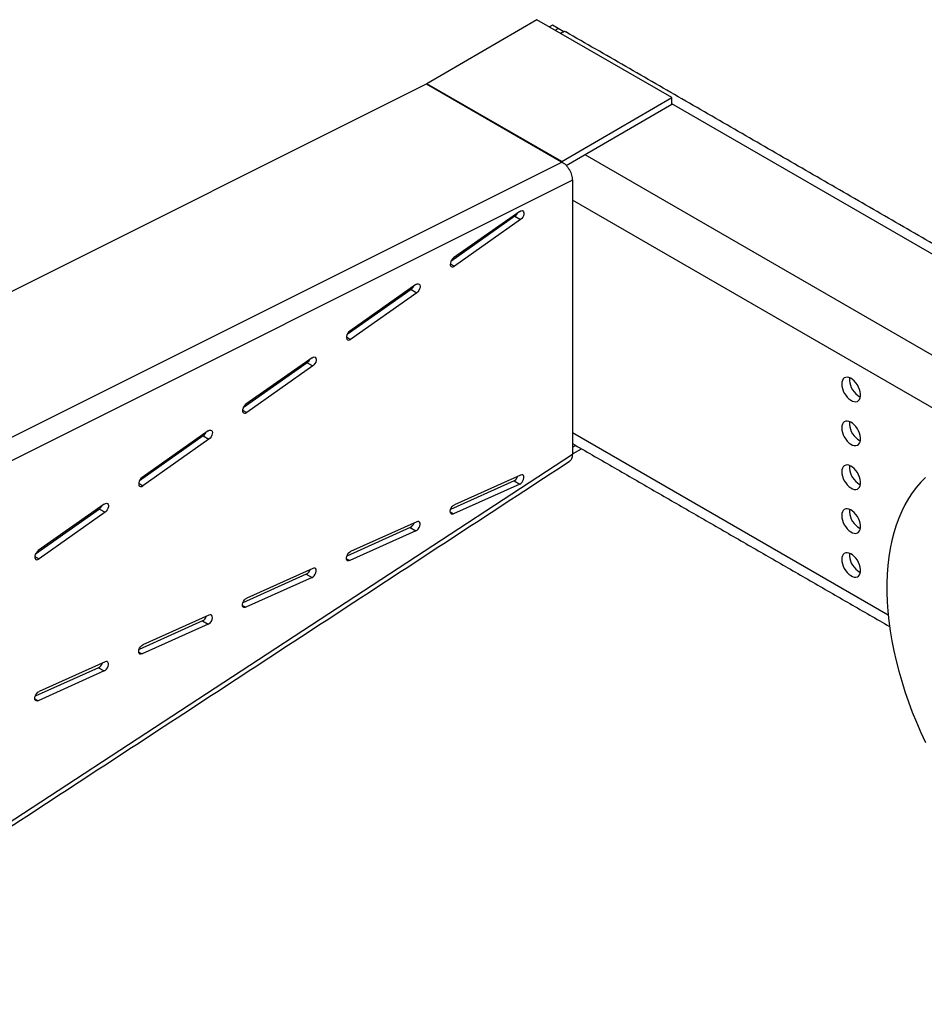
# Model space of a CAD drawing. Header units: millimetres. Extents: x 36 to 588, y 6 to 414.
# Tile 39 of 61: x 498 to 543, y 147 to 196. Entities that reach past the tile are written whole.
import ezdxf

# ---------------------------------------------------------------- set-up
doc = ezdxf.new("R2010")
doc.units = ezdxf.units.MM

msp = doc.modelspace()

# ---------------------------------------------------------------- linework, layer by layer
at = {"color": 7, "linetype": 'Continuous', "lineweight": 30}
for p, q in [((523.912224, 195.8048641), (518.4522945, 192.6274529)), ((530.6061745, 191.9405355), (523.912224, 195.8048641)), ((524.6855487, 195.5305309), (524.5364922, 195.4444824)), ((524.9683914, 195.3672492), (524.6855487, 195.5305309)), ((524.8193352, 195.2812009), (524.9683914, 195.3672492)), ((525.2512152, 195.2039255), (524.9683914, 195.3672492)), ((525.2924588, 195.227713), (525.3440623, 195.2015397)), ((476.936691, 171.8517962), (518.4356864, 192.6184641)), ((518.4356864, 192.6184641), (525.1296368, 188.7541355)), ((525.146245, 188.7631243), (518.4522945, 192.6274529)), ((525.146245, 188.7631243), (530.6061745, 191.9405355)), ((525.3740286, 188.5690642), (530.6073164, 191.6145811)), ((530.6073164, 191.6145811), (530.6061745, 191.9405355)), ((549.1750136, 180.9032188), (530.6072899, 191.6221376)), ((525.1717227, 188.7387793), (483.6419716, 167.956763)), ((525.1296368, 188.7541355), (525.1155259, 188.7470742)), ((525.1155259, 188.7470742), (525.1296681, 188.7389102)), ((525.1296368, 188.7541355), (525.1288148, 188.7394027)), ((525.1296681, 188.7389102), (525.1520739, 188.7501223)), ((525.146245, 188.7631243), (525.1463006, 188.7472333)), ((525.1520739, 188.7501223), (525.1717227, 188.7387793)), ((526.2943461, 189.1046439), (547.242255, 177.0116735)), ((525.6754982, 187.8319168), (484.1447599, 167.0494065)), ((525.6754982, 187.8319168), (525.6754982, 174.2171432)), ((546.1108842, 175.0520817), (525.6754982, 186.8491789)), ((523.0655983, 186.2901483), (519.7857221, 183.9782821)), ((522.8241675, 186.0444817), (519.6513015, 183.8080431)), ((523.1070102, 185.8812001), (519.827134, 183.5693339)), ((522.371133, 185.8006448), (522.3754028, 185.7281637)), ((522.8241675, 186.0444817), (523.1070102, 185.8812001)), ((521.0557339, 184.8734676), (521.0557339, 184.7979768)), ((521.3385766, 185.0728332), (521.3385766, 184.9973424)), ((519.6190032, 183.6894853), (519.827134, 183.5693339)), ((517.6700763, 182.4115492), (514.4972103, 180.1751106)), ((517.9115071, 182.6572158), (514.6316309, 180.3453496)), ((517.5673404, 182.3391343), (517.5673404, 182.4146251)), ((517.6700763, 182.4115492), (517.9529191, 182.2482675)), ((517.9529191, 182.2482675), (514.6730429, 179.9364014)), ((514.464912, 180.0565528), (514.6730429, 179.9364014)), ((512.7574159, 179.0242832), (509.4775397, 176.7124171)), ((512.5159852, 178.7786166), (509.3431192, 176.5421781)), ((512.7988279, 178.615335), (509.5189517, 176.3034688)), ((512.5159852, 178.7786166), (512.7988279, 178.615335)), ((509.3108208, 176.4236202), (509.5189517, 176.3034688)), ((507.361894, 175.1456841), (504.189028, 172.9092455)), ((507.6033247, 175.3913507), (504.3234485, 173.0794845)), ((507.361894, 175.1456841), (507.6447367, 174.9824025)), ((525.6754982, 175.3087355), (541.3471922, 166.2616591)), ((507.6447367, 174.9824025), (504.3648605, 172.6705363)), ((525.6754982, 174.5799834), (525.8385836, 174.6733705)), ((525.6754982, 174.2533644), (526.1226212, 174.509399)), ((525.6754982, 174.2171432), (484.1447599, 147.0492837)), ((523.1070102, 173.2023468), (519.827134, 171.7273485)), ((504.1567297, 172.7906877), (504.3648605, 172.6705363)), ((522.7827555, 172.908867), (519.6359931, 171.4937315)), ((523.0655983, 172.7455854), (519.7857221, 171.2705871)), ((522.7827555, 172.908867), (523.0655983, 172.7455854)), ((502.4492336, 171.7584182), (499.1693574, 169.446552)), ((502.2078028, 171.5127516), (499.0349368, 169.276313)), ((502.4906455, 171.3494699), (499.2107693, 169.0376038)), ((502.2078028, 171.5127516), (502.4906455, 171.3494699)), ((519.6190099, 171.3668279), (519.7857221, 171.2705871)), ((517.6286644, 170.5910125), (514.481902, 169.175877)), ((517.9529191, 170.8844924), (514.6730429, 169.4094941)), ((517.6286644, 170.5910125), (517.9115071, 170.4277309)), ((517.9115071, 170.4277309), (514.6316309, 168.9527326)), ((499.0026385, 169.1577552), (499.2107693, 169.0376038)), ((514.4649187, 169.0489735), (514.6316309, 168.9527326)), ((512.4745732, 168.273158), (509.3278108, 166.8580226)), ((512.7988279, 168.5666379), (509.5189517, 167.0916396)), ((512.4745732, 168.273158), (512.7574159, 168.1098764)), ((512.7574159, 168.1098764), (509.4775397, 166.6348781)), ((509.3108276, 166.731119), (509.4775397, 166.6348781)), ((507.6447367, 166.2487834), (504.3648605, 164.7737851)), ((507.320482, 165.9553036), (504.1737196, 164.5401681)), ((507.6033247, 165.7920219), (504.3234485, 164.3170236)), ((507.320482, 165.9553036), (507.6033247, 165.7920219)), ((504.1567364, 164.4132645), (504.3234485, 164.3170236)), ((502.4906455, 163.9309289), (499.2107693, 162.4559306)), ((502.1663908, 163.6374491), (499.0196284, 162.2223136)), ((502.4492336, 163.4741675), (499.1693574, 161.9991692)), ((502.1663908, 163.6374491), (502.4492336, 163.4741675)), ((499.0026452, 162.09541), (499.1693574, 161.9991692))]:
    msp.add_line(p, q, dxfattribs=at)
at = {"color": 7, "linetype": 'Continuous', "lineweight": 30, "flags": 128}
for points in [[(523.0655983, 186.2901483), (523.1245281, 186.3209638), (523.1797163, 186.3287475), (523.2257607, 186.3127376), (523.2581542, 186.274501), (523.2737257, 186.2177808), (523.2709512, 186.1481291), (523.2501021, 186.0723638), (523.2132193, 185.9979015), (523.1639132, 185.9320309), (523.1070102, 185.8812001)], [(519.7857221, 183.9782821), (519.728819, 183.9274513), (519.679513, 183.8615807), (519.6426302, 183.7871184), (519.6217811, 183.7113531), (519.6190065, 183.6417014), (519.6345781, 183.5849812), (519.6669715, 183.5467446), (519.7130159, 183.5307347), (519.7682042, 183.5385184), (519.827134, 183.5693339)], [(517.9115071, 182.6572158), (517.9704369, 182.6880313), (518.0256252, 182.695815), (518.0716696, 182.679805), (518.104063, 182.6415685), (518.1196346, 182.5848483), (518.11686, 182.5151965), (518.0960109, 182.4394313), (518.0591282, 182.3649689), (518.0098221, 182.2990984), (517.9529191, 182.2482675)], [(514.6316309, 180.3453496), (514.5747279, 180.2945187), (514.5254218, 180.2286482), (514.488539, 180.1541858), (514.4676899, 180.0784206), (514.4649154, 180.0087689), (514.4804869, 179.9520486), (514.5128804, 179.9138121), (514.5589248, 179.8978021), (514.614113, 179.9055859), (514.6730429, 179.9364014)], [(512.7574159, 179.0242832), (512.8163458, 179.0550988), (512.871534, 179.0628825), (512.9175784, 179.0468725), (512.9499718, 179.008636), (512.9655434, 178.9519158), (512.9627688, 178.882264), (512.9419197, 178.8064988), (512.905037, 178.7320364), (512.8557309, 178.6661659), (512.7988279, 178.615335)], [(539.0398164, 177.7187849), (539.0483353, 177.6108461), (539.0735841, 177.4969728), (539.1146502, 177.3812807), (539.1700494, 177.2679512), (539.2377794, 177.1610802), (539.3153924, 177.0645305), (539.4000831, 176.9817915), (539.4887906, 176.9158536), (539.5783087, 176.8691001), (539.6654022, 176.8432207), (539.7469232, 176.8391508), (539.8199252, 176.8570374), (539.8817699, 176.8962341), (539.9302219, 176.9553242), (539.9635302, 177.0321721), (539.9804909, 177.1240003), (539.9804909, 177.2274898), (539.9635302, 177.3389003), (539.9302219, 177.4542051), (539.8817699, 177.5692368), (539.8199252, 177.6798379), (539.7469232, 177.7820109), (539.6654022, 177.872063), (539.5783087, 177.9467396), (539.4887906, 178.0033416), (539.4000831, 178.0398232), (539.3153924, 178.054866), (539.2377794, 178.0479262), (539.1700494, 178.0192547), (539.1146502, 177.9698878), (539.0735841, 177.9016096), (539.0483353, 177.8168879), (539.0398164, 177.7187849)], [(539.4249208, 178.0316296), (539.4190745, 177.9870062), (539.4190745, 177.8835167), (539.4360352, 177.7721062), (539.4693435, 177.6568014), (539.5177955, 177.5417697), (539.5796402, 177.4311686), (539.6526422, 177.3289956), (539.7341632, 177.2389435), (539.8212566, 177.1642669), (539.9107748, 177.107665), (539.9746446, 177.0793769)], [(509.4775397, 176.7124171), (509.4206367, 176.6615862), (509.3713306, 176.5957157), (509.3344478, 176.5212533), (509.3135988, 176.4454881), (509.3108242, 176.3758363), (509.3263958, 176.3191161), (509.3587892, 176.2808796), (509.4048336, 176.2648696), (509.4600218, 176.2726533), (509.5189517, 176.3034688)], [(539.0398164, 175.5413427), (539.0483353, 175.433404), (539.0735841, 175.3195307), (539.1146502, 175.2038386), (539.1700494, 175.090509), (539.2377794, 174.9836381), (539.3153924, 174.8870883), (539.4000831, 174.8043493), (539.4887906, 174.7384115), (539.5783087, 174.6916579), (539.6654022, 174.6657785), (539.7469232, 174.6617086), (539.8199252, 174.6795952), (539.8817699, 174.7187919), (539.9302219, 174.7778821), (539.9635302, 174.85473), (539.9804909, 174.9465581), (539.9804909, 175.0500477), (539.9635302, 175.1614581), (539.9302219, 175.276763), (539.8817699, 175.3917947), (539.8199252, 175.5023957), (539.7469232, 175.6045687), (539.6654022, 175.6946209), (539.5783087, 175.7692974), (539.4887906, 175.8258994), (539.4000831, 175.8623811), (539.3153924, 175.8774238), (539.2377794, 175.8704841), (539.1700494, 175.8418126), (539.1146502, 175.7924456), (539.0735841, 175.7241674), (539.0483353, 175.6394458), (539.0398164, 175.5413427)], [(539.4249208, 175.8541874), (539.4190745, 175.8095641), (539.4190745, 175.7060745), (539.4360352, 175.594664), (539.4693435, 175.4793592), (539.5177955, 175.3643275), (539.5796402, 175.2537265), (539.6526422, 175.1515535), (539.7341632, 175.0615013), (539.8212566, 174.9868248), (539.9107748, 174.9302228), (539.9746446, 174.9019348)], [(507.6033247, 175.3913507), (507.6622546, 175.4221662), (507.7174428, 175.42995), (507.7634872, 175.41394), (507.7958807, 175.3757034), (507.8114522, 175.3189832), (507.8086777, 175.2493315), (507.7878286, 175.1735662), (507.7509458, 175.0991039), (507.7016397, 175.0332333), (507.6447367, 174.9824025)], [(539.0398164, 173.3639005), (539.0483353, 173.2559618), (539.0735841, 173.1420885), (539.1146502, 173.0263964), (539.1700494, 172.9130668), (539.2377794, 172.8061959), (539.3153924, 172.7096461), (539.4000831, 172.6269071), (539.4887906, 172.5609693), (539.5783087, 172.5142158), (539.6654022, 172.4883364), (539.7469232, 172.4842664), (539.8199252, 172.5021531), (539.8817699, 172.5413498), (539.9302219, 172.6004399), (539.9635302, 172.6772878), (539.9804909, 172.769116), (539.9804909, 172.8726055), (539.9635302, 172.984016), (539.9302219, 173.0993208), (539.8817699, 173.2143525), (539.8199252, 173.3249536), (539.7469232, 173.4271266), (539.6654022, 173.5171787), (539.5783087, 173.5918553), (539.4887906, 173.6484572), (539.4000831, 173.6849389), (539.3153924, 173.6999817), (539.2377794, 173.6930419), (539.1700494, 173.6643704), (539.1146502, 173.6150034), (539.0735841, 173.5467253), (539.0483353, 173.4620036), (539.0398164, 173.3639005)], [(539.4249208, 173.6767453), (539.4190745, 173.6321219), (539.4190745, 173.5286324), (539.4360352, 173.4172219), (539.4693435, 173.3019171), (539.5177955, 173.1868854), (539.5796402, 173.0762843), (539.6526422, 172.9741113), (539.7341632, 172.8840592), (539.8212566, 172.8093826), (539.9107748, 172.7527806), (539.9746446, 172.7244926)], [(504.3234485, 173.0794845), (504.2665455, 173.0286537), (504.2172394, 172.9627831), (504.1803567, 172.8883208), (504.1595076, 172.8125555), (504.156733, 172.7429038), (504.1723046, 172.6861836), (504.204698, 172.647947), (504.2507424, 172.6319371), (504.3059307, 172.6397208), (504.3648605, 172.6705363)], [(523.0655983, 172.7455854), (523.1245281, 172.7828088), (523.1797163, 172.838744), (523.2257607, 172.9079158), (523.2581542, 172.983553), (523.2737257, 173.0582517), (523.2709512, 173.1247), (523.2501021, 173.1763934), (523.2132193, 173.2082718), (523.1639132, 173.2172148), (523.1070102, 173.2023468)], [(543.1973222, 173.0831906), (542.9652093, 172.8482674), (542.7466782, 172.594603), (542.5421125, 172.3226425), (542.3518708, 172.0328628), (542.176287, 171.7257725), (542.0156691, 171.4019102), (541.8702989, 171.0618441), (541.7404314, 170.7061708), (541.6262945, 170.3355143), (541.5280883, 169.9505248), (541.4459852, 169.5518777), (541.3801293, 169.1402724), (541.3306359, 168.716431), (541.297592, 168.281097), (541.2810556, 167.8350342), (541.2810556, 167.3790251), (541.297592, 166.9138698), (541.3306359, 166.4403842), (541.3801293, 165.9593989), (541.4459852, 165.4717579), (541.5280883, 164.9783166), (541.6262945, 164.4799407), (541.7404314, 163.9775045), (541.8702989, 163.4718894), (542.0156691, 162.9639824), (542.176287, 162.4546747), (542.3518708, 161.9448596), (542.5421125, 161.4354316), (542.7466782, 160.9272844), (542.9652093, 160.4213095), (543.1973222, 159.9183945)], [(502.4492336, 171.7584182), (502.5081634, 171.7892337), (502.5633516, 171.7970174), (502.609396, 171.7810074), (502.6417895, 171.7427709), (502.657361, 171.6860507), (502.6545865, 171.616399), (502.6337374, 171.5406337), (502.5968546, 171.4661714), (502.5475485, 171.4003008), (502.4906455, 171.3494699)], [(519.7857221, 171.2705871), (519.728819, 171.2557191), (519.679513, 171.2646621), (519.6426302, 171.2965405), (519.6217811, 171.3482339), (519.6190065, 171.4146822), (519.6345781, 171.4893809), (519.6669715, 171.5650181), (519.7130159, 171.6341899), (519.7682042, 171.6901251), (519.827134, 171.7273485)], [(539.0398164, 171.1864584), (539.0483353, 171.0785196), (539.0735841, 170.9646463), (539.1146502, 170.8489542), (539.1700494, 170.7356247), (539.2377794, 170.6287537), (539.3153924, 170.532204), (539.4000831, 170.449465), (539.4887906, 170.3835271), (539.5783087, 170.3367736), (539.6654022, 170.3108942), (539.7469232, 170.3068243), (539.8199252, 170.3247109), (539.8817699, 170.3639076), (539.9302219, 170.4229978), (539.9635302, 170.4998456), (539.9804909, 170.5916738), (539.9804909, 170.6951633), (539.9635302, 170.8065738), (539.9302219, 170.9218786), (539.8817699, 171.0369103), (539.8199252, 171.1475114), (539.7469232, 171.2496844), (539.6654022, 171.3397365), (539.5783087, 171.4144131), (539.4887906, 171.4710151), (539.4000831, 171.5074967), (539.3153924, 171.5225395), (539.2377794, 171.5155997), (539.1700494, 171.4869282), (539.1146502, 171.4375613), (539.0735841, 171.3692831), (539.0483353, 171.2845614), (539.0398164, 171.1864584)], [(539.4249208, 171.4993031), (539.4190745, 171.4546797), (539.4190745, 171.3511902), (539.4360352, 171.2397797), (539.4693435, 171.1244749), (539.5177955, 171.0094432), (539.5796402, 170.8988421), (539.6526422, 170.7966691), (539.7341632, 170.706617), (539.8212566, 170.6319404), (539.9107748, 170.5753385), (539.9746446, 170.5470504)], [(517.9115071, 170.4277309), (517.9704369, 170.4649543), (518.0256252, 170.5208896), (518.0716696, 170.5900613), (518.104063, 170.6656985), (518.1196346, 170.7403972), (518.11686, 170.8068455), (518.0960109, 170.858539), (518.0591282, 170.8904174), (518.0098221, 170.8993603), (517.9529191, 170.8844924)], [(499.1693574, 169.446552), (499.1124544, 169.3957211), (499.0631483, 169.3298506), (499.0262655, 169.2553883), (499.0054164, 169.179623), (499.0026418, 169.1099713), (499.0182134, 169.053251), (499.0506068, 169.0150145), (499.0966512, 168.9990045), (499.1518395, 169.0067883), (499.2107693, 169.0376038)], [(514.6316309, 168.9527326), (514.5747279, 168.9378646), (514.5254218, 168.9468076), (514.488539, 168.978686), (514.4676899, 169.0303794), (514.4649154, 169.0968277), (514.4804869, 169.1715265), (514.5128804, 169.2471637), (514.5589248, 169.3163354), (514.614113, 169.3722706), (514.6730429, 169.4094941)], [(539.0398164, 169.0090162), (539.0483353, 168.9010775), (539.0735841, 168.7872042), (539.1146502, 168.6715121), (539.1700494, 168.5581825), (539.2377794, 168.4513116), (539.3153924, 168.3547618), (539.4000831, 168.2720228), (539.4887906, 168.206085), (539.5783087, 168.1593314), (539.6654022, 168.133452), (539.7469232, 168.1293821), (539.8199252, 168.1472687), (539.8817699, 168.1864654), (539.9302219, 168.2455556), (539.9635302, 168.3224035), (539.9804909, 168.4142316), (539.9804909, 168.5177212), (539.9635302, 168.6291317), (539.9302219, 168.7444365), (539.8817699, 168.8594682), (539.8199252, 168.9700692), (539.7469232, 169.0722422), (539.6654022, 169.1622944), (539.5783087, 169.2369709), (539.4887906, 169.2935729), (539.4000831, 169.3300546), (539.3153924, 169.3450973), (539.2377794, 169.3381576), (539.1700494, 169.3094861), (539.1146502, 169.2601191), (539.0735841, 169.1918409), (539.0483353, 169.1071193), (539.0398164, 169.0090162)], [(539.4249208, 169.3218609), (539.4190745, 169.2772376), (539.4190745, 169.173748), (539.4360352, 169.0623375), (539.4693435, 168.9470327), (539.5177955, 168.832001), (539.5796402, 168.7214), (539.6526422, 168.619227), (539.7341632, 168.5291748), (539.8212566, 168.4544983), (539.9107748, 168.3978963), (539.9746446, 168.3696083)], [(512.7574159, 168.1098764), (512.8163458, 168.1470999), (512.871534, 168.2030351), (512.9175784, 168.2722068), (512.9499718, 168.347844), (512.9655434, 168.4225428), (512.9627688, 168.4889911), (512.9419197, 168.5406845), (512.905037, 168.5725629), (512.8557309, 168.5815058), (512.7988279, 168.5666379)], [(509.4775397, 166.6348781), (509.4206367, 166.6200102), (509.3713306, 166.6289531), (509.3344478, 166.6608315), (509.3135988, 166.7125249), (509.3108242, 166.7789732), (509.3263958, 166.853672), (509.3587892, 166.9293092), (509.4048336, 166.9984809), (509.4600218, 167.0544162), (509.5189517, 167.0916396)], [(507.6033247, 165.7920219), (507.6622546, 165.8292454), (507.7174428, 165.8851806), (507.7634872, 165.9543523), (507.7958807, 166.0299895), (507.8114522, 166.1046883), (507.8086777, 166.1711366), (507.7878286, 166.22283), (507.7509458, 166.2547084), (507.7016397, 166.2636514), (507.6447367, 166.2487834)], [(504.3234485, 164.3170236), (504.2665455, 164.3021557), (504.2172394, 164.3110986), (504.1803567, 164.3429771), (504.1595076, 164.3946705), (504.156733, 164.4611188), (504.1723046, 164.5358175), (504.204698, 164.6114547), (504.2507424, 164.6806264), (504.3059307, 164.7365617), (504.3648605, 164.7737851)], [(502.4492336, 163.4741675), (502.5081634, 163.5113909), (502.5633516, 163.5673262), (502.609396, 163.6364979), (502.6417895, 163.7121351), (502.657361, 163.7868338), (502.6545865, 163.8532821), (502.6337374, 163.9049755), (502.5968546, 163.9368539), (502.5475485, 163.9457969), (502.4906455, 163.9309289)], [(499.1693574, 161.9991692), (499.1124544, 161.9843012), (499.0631483, 161.9932442), (499.0262655, 162.0251226), (499.0054164, 162.076816), (499.0026418, 162.1432643), (499.0182134, 162.217963), (499.0506068, 162.2936002), (499.0966512, 162.362772), (499.1518395, 162.4187072), (499.2107693, 162.4559306)]]:
    msp.add_lwpolyline(points, dxfattribs=at)
at = {"color": 7, "linetype": 'Continuous', "lineweight": 30}
for centre, radius, start, end in [((518.3014587, 192.8863076), 0.299595, 296.61737845, 300.2295416), ((524.9954092, 189.021979), 0.299595, 296.61737846, 300.2295416), ((522.5707592, 186.3827613), 0.4226687, 306.83720941, 336.57361439), ((517.4166681, 182.7498288), 0.4226687, 306.83720941, 336.57361439), ((512.2625769, 179.1168962), 0.4226687, 306.83720941, 336.57361439), ((507.1084857, 175.4839637), 0.4226687, 306.83720941, 336.57361439), ((522.5929678, 173.25915), 0.3983938, 298.44939506, 342.97188706), ((501.9543945, 171.8510312), 0.4226687, 306.83720941, 336.57361439), ((517.4388766, 170.9412955), 0.3983938, 298.44939506, 342.97188706), ((512.2847854, 168.6234411), 0.3983938, 298.44939506, 342.97188706), ((507.1306942, 166.3055866), 0.3983938, 298.44939506, 342.97188706), ((501.9766031, 163.9877321), 0.3983938, 298.44939506, 342.97188706)]:
    msp.add_arc(centre, radius, start, end, dxfattribs=at)
msp.add_ellipse((523.6955992, 194.3057064), major_axis=(1.6, 0.9238105), ratio=0.0000703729, start_param=0.0626232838, end_param=0.4967502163, dxfattribs=at)
for points, degree in [([(549.1750136, 181.4442244), (525.3440623, 195.2015397)], 1), ([(525.1717227, 188.7387793), (525.205548, 188.716898), (525.2731985, 188.6731353), (525.3688279, 188.5797801), (525.456727, 188.4711222), (525.5044431, 188.3878989), (525.5283012, 188.3462872)], 3), ([(525.5283012, 188.3462872), (525.5509093, 188.3038343), (525.5961255, 188.2189285), (525.6421247, 188.085808), (525.6715977, 187.9540408), (525.6741981, 187.8726248), (525.6754982, 187.8319168)], 3), ([(525.6754982, 174.7675176), (541.4158617, 165.6807992)], 1), ([(484.0087684, 146.7225817), (525.5395066, 173.8904412)], 1)]:
    msp.add_open_spline(points, degree=degree, dxfattribs=at)
msp.add_open_spline([(525.6754982, 174.2171432), (525.6742055, 174.1793484), (525.6716201, 174.1037587), (525.6420352, 174.0097939), (525.5988569, 173.9359277), (525.5573849, 173.9057635), (525.5384239, 173.8919724)], degree=3, knots=[0, 0, 0, 0, 0.2602613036, 0.5205226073, 0.7807839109, 1, 1, 1, 1], dxfattribs=at)

doc.saveas('drawing.dxf')
